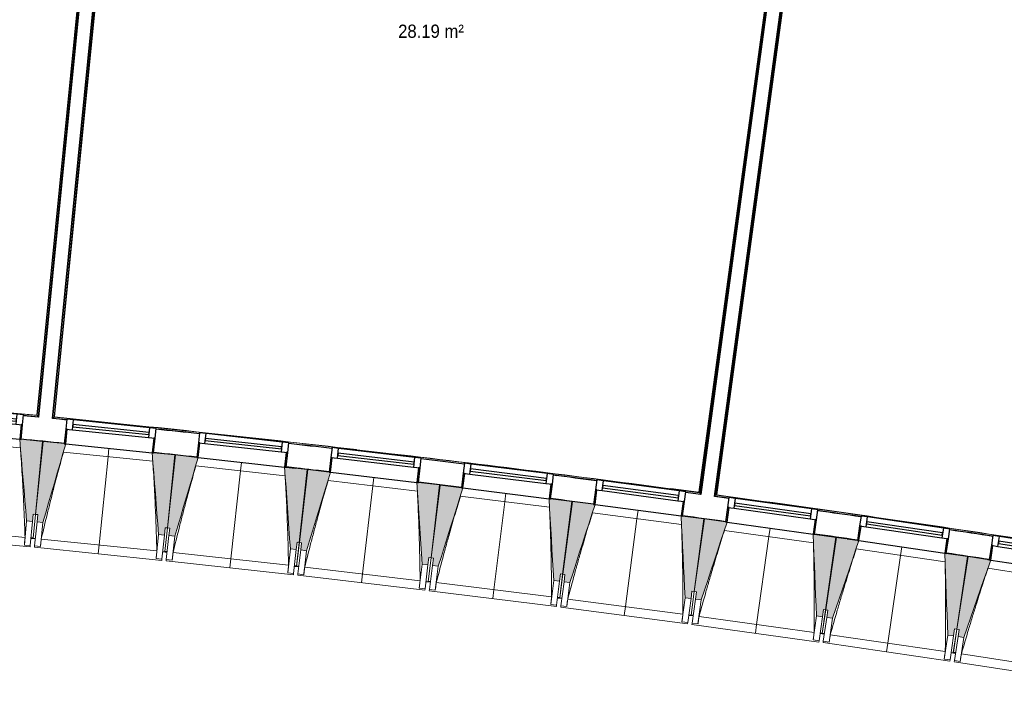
# Model space of a CAD drawing. Header units: millimetres. Extents: x 1909 to 61055, y -36590 to 14615.
# Tile 14 of 42: x 30496 to 37185, y -31449 to -26952. Entities that reach past the tile are written whole.
import ezdxf

# ---------------------------------------------------------------- set-up
doc = ezdxf.new("R2010")
doc.units = ezdxf.units.MM
for name, color, linetype, lineweight in [('A-AREA-IDEN', 7, 'Continuous', 30), ('A-FLOR', 7, 'Continuous', 25), ('A-FLOR-HRAL', 7, 'Continuous', 18), ('A-GENM', 7, 'Continuous', 18), ('A-GLAZ', 7, 'Continuous', 25), ('A-WALL', 7, 'Continuous', 25), ('I-WALL', 7, 'Continuous', 25), ('S-BEAM', 7, 'Continuous', 18)]:
    doc.layers.add(name, color=color, linetype=linetype, lineweight=lineweight)
doc.styles.add('Arial_1', font='arial.ttf', dxfattribs={"width": 0.9, "height": 90})

# ---------------------------------------------------------------- blocks, each defined once
blk = doc.blocks.new('XXX_VIDE FENETRE - 590-389517-2021_015_1111_DCE_1_50_N0 FINI_SSI_GEN')
at = {"layer": 'A-GLAZ'}
for p, q in [((-305.1, 0), (-305.1, -100)), ((-295.1, 0), (-305.1, 0)), ((295.1, 0), (-295.1, 0)), ((-295.1, -100), (-295.1, 0)), ((305.1, 0), (295.1, 0)), ((295.1, 0), (295.1, -100)), ((305.1, -100), (305.1, 0)), ((-305.1, -100), (-295.1, -100)), ((-260.1, -100), (-305.1, -100)), ((-305.1, -100), (-305.1, -167.5)), ((-260.1, -167.5), (-260.1, -100)), ((260.1, -100), (-260.1, -100)), ((260.1, -100), (260.1, -167.5)), ((305.1, -100), (260.1, -100)), ((295.1, -100), (305.1, -100)), ((305.1, -167.5), (305.1, -100)), ((-305.1, -167.5), (-260.1, -167.5)), ((-260.1, -167.5), (260.1, -167.5)), ((260.1, -167.5), (305.1, -167.5))]:
    blk.add_line(p, q, dxfattribs=at)
at = {"layer": 'A-GLAZ', "color": 173, "true_color": 0x5c63b1}
for p, q in [((260.1, -120), (-260.1, -120)), ((-260.1, -120), (-260.1, -135)), ((260.1, -135), (260.1, -120)), ((-260.1, -135), (260.1, -135))]:
    blk.add_line(p, q, dxfattribs=at)
blk = doc.blocks.new('Garde-corps - Garde-corps-509925-2021_015_1111_DCE_1_50_N0 FINI_SSI_GEN')
at = {"layer": 'A-FLOR-HRAL'}
for p, q in [((-4438.5, -30189.6), (-3606.8, -24050.4)), ((-4430.5, -30183.5), (-3600.7, -24058.5)), ((-4428.6, -30182), (-3599.2, -24060.4)), ((-4426.7, -30180.6), (-3597.8, -24062.3)), ((-4344.6, -30204.1), (-4438.5, -30189.6)), ((-4344.4, -30202.5), (-4438.5, -30189.6)), ((-4154, -30222.6), (-4426.7, -30180.6)), ((-3634.9, -30302.4), (-3696.7, -30292.9)), ((-3447.7, -30331.3), (-3465.9, -30328.7))]:
    blk.add_line(p, q, dxfattribs=at)
at = {"layer": 'A-FLOR-HRAL', "flags": 128}
for points in [[(-4438.5, -30189.6), (-4438.7, -30189.7), (-4439, -30190), (-4439.5, -30190.3), (-4440, -30190.8), (-4440.6, -30191.2), (-4441.3, -30191.7), (-4441.9, -30192.2)], [(-4430.5, -30183.5), (-4434.5, -30186.6), (-4438.5, -30189.6)], [(-4426.7, -30180.6), (-4426.7, -30180.6), (-4426.8, -30180.7), (-4427, -30180.8), (-4427.2, -30181), (-4427.4, -30181.2), (-4427.6, -30181.3), (-4427.9, -30181.5), (-4428.1, -30181.7), (-4428.3, -30181.9), (-4428.6, -30182)]]:
    blk.add_lwpolyline(points, dxfattribs=at)
at = {"layer": 'A-FLOR-HRAL'}
for radius, start, end in [(125935, 80.251097, 82.25963), (125936.7, 81.319476, 82.258838), (125927.8, 81.807452, 81.942011), (125927.8, 81.395259, 81.529818)]:
    blk.add_arc((-21392, -154971), radius, start, end, dxfattribs=at)
blk = doc.blocks.new('Garde-corps - Garde-corps-510088-2021_015_1111_DCE_1_50_N0 FINI_SSI_GEN')
at = {"layer": 'A-FLOR-HRAL'}
for p, q in [((-3718.7, -24045.9), (-4547.6, -30164.2)), ((-3716.8, -24044.5), (-4546.2, -30166.1)), ((-3714.9, -24043), (-4544.7, -30168.1)), ((-3706.9, -24036.9), (-4538.6, -30176.1)), ((-8937, -29660.7), (-8389.9, -24145.2)), ((-8929.2, -29654.3), (-8382.7, -24145.2)), ((-8927.3, -29652.7), (-8378.9, -24123.7)), ((-8925.5, -29651.2), (-8377.2, -24123.8)), ((-8842.6, -29671.7), (-8937, -29660.7)), ((-8842.5, -29670.1), (-8937, -29660.7)), ((-8650.2, -29683.5), (-8925.5, -29651.2)), ((-8129.8, -29744.5), (-8191.9, -29737.2)), ((-7941.7, -29766.6), (-7960, -29764.6)), ((-5513.1, -30051.4), (-5536.1, -30048.4)), ((-5281.2, -30078.3), (-5321.3, -30073.6)), ((-4547.6, -30164.2), (-4824.2, -30131.8)), ((-4547.6, -30164.3), (-4738.4, -30138.7)), ((-4538.6, -30176.1), (-4637.7, -30164.5)), ((-4538.6, -30176.1), (-4637.5, -30162.8))]:
    blk.add_line(p, q, dxfattribs=at)
at = {"layer": 'A-FLOR-HRAL', "flags": 128}
for points in [[(-8937, -29660.7), (-8937.1, -29660.8), (-8937.4, -29661), (-8937.9, -29661.4), (-8938.4, -29661.8), (-8939, -29662.3), (-8939.6, -29662.8), (-8940.3, -29663.3)], [(-8929.2, -29654.3), (-8933.1, -29657.5), (-8937, -29660.7)], [(-8925.5, -29651.2), (-8925.5, -29651.2), (-8925.6, -29651.3), (-8925.7, -29651.4), (-8925.9, -29651.6), (-8926.2, -29651.8), (-8926.4, -29652), (-8926.6, -29652.2), (-8926.9, -29652.4), (-8927.1, -29652.5), (-8927.3, -29652.7)], [(-4544.7, -30168.1), (-4541.7, -30172.1), (-4538.6, -30176.1)]]:
    blk.add_lwpolyline(points, dxfattribs=at)
at = {"layer": 'A-FLOR-HRAL'}
for radius, start, end in [(125935, 82.312065, 84.320586), (125936.7, 83.380429, 84.319793), (125927.8, 83.868418, 84.002976), (125927.8, 83.456226, 83.590569), (125936.7, 82.312858, 83.271383), (125927.8, 83.044033, 83.178591), (125927.8, 82.631839, 82.766398)]:
    blk.add_arc((-21392, -154971), radius, start, end, dxfattribs=at)
for points, knots in [([(-4547.6, -30164.2), (-4547.6, -30164.2), (-4547.6, -30164.3), (-4547.5, -30164.4), (-4547.5, -30164.5), (-4547.3, -30164.6), (-4547.2, -30164.8), (-4547.1, -30165), (-4546.9, -30165.2), (-4546.7, -30165.4), (-4546.6, -30165.6), (-4546.4, -30165.8), (-4546.3, -30166), (-4546.2, -30166.1)], [0.075, 0.075, 0.075, 0.075, 0.15, 0.2125, 0.275, 0.35, 0.425, 0.5, 0.6, 0.7, 0.775, 0.85, 1, 1, 1, 1]), ([(-4538.6, -30176.1), (-4538.6, -30176.1), (-4538.6, -30176.1), (-4538.6, -30176.1), (-4538.5, -30176.2), (-4538.5, -30176.3), (-4538.4, -30176.3), (-4538.3, -30176.4), (-4538.3, -30176.5), (-4538.2, -30176.6), (-4538.1, -30176.7), (-4538, -30176.9), (-4537.9, -30177), (-4537.8, -30177.1), (-4537.7, -30177.3), (-4537.6, -30177.4), (-4537.5, -30177.6), (-4537.4, -30177.7), (-4537.2, -30177.9), (-4536.9, -30178.3), (-4536.5, -30178.8), (-4536.2, -30179.2), (-4536, -30179.4)], [0, 0, 0, 0, 0.071429, 0.107143, 0.142857, 0.178571, 0.214286, 0.25, 0.285714, 0.321429, 0.357143, 0.392857, 0.428571, 0.464286, 0.5, 0.535714, 0.571429, 0.607143, 0.642857, 0.714286, 0.857143, 1, 1, 1, 1])]:
    blk.add_open_spline(points, degree=3, knots=knots, dxfattribs=at)
blk = doc.blocks.new('Garde-corps - Garde-corps-510192-2021_015_1111_DCE_1_50_N0 FINI_SSI_GEN')
at = {"layer": 'A-FLOR-HRAL'}
for p, q in [((-8498.7, -24111.8), (-9046.9, -29639.2)), ((-8497, -24112), (-9045.4, -29641)), ((-8497.4, -24133.9), (-9043.9, -29642.9)), ((-8490.4, -24135.2), (-9037.5, -29650.7)), ((-9046.9, -29639.2), (-9330.4, -29616.2)), ((-9037.5, -29650.7), (-9136.9, -29642.6)), ((-9037.5, -29650.7), (-9136.8, -29641))]:
    blk.add_line(p, q, dxfattribs=at)
at = {"layer": 'A-FLOR-HRAL', "flags": 128}
blk.add_lwpolyline([(-9043.9, -29642.9), (-9040.7, -29646.8), (-9037.5, -29650.7)], dxfattribs=at)
at = {"layer": 'A-FLOR-HRAL'}
for radius, start, end in [(125935, 84.373021, 86.346998), (125936.7, 84.373813, 86.346207)]:
    blk.add_arc((-21392, -154971), radius, start, end, dxfattribs=at)
for points, knots in [([(-9046.9, -29639.2), (-9046.9, -29639.2), (-9046.9, -29639.2), (-9046.8, -29639.3), (-9046.7, -29639.4), (-9046.6, -29639.6), (-9046.5, -29639.7), (-9046.3, -29639.9), (-9046.2, -29640.1), (-9046, -29640.3), (-9045.8, -29640.5), (-9045.6, -29640.8), (-9045.5, -29640.9), (-9045.4, -29641)], [0.075, 0.075, 0.075, 0.075, 0.15, 0.2125, 0.275, 0.35, 0.425, 0.5, 0.6, 0.7, 0.775, 0.85, 1, 1, 1, 1]), ([(-9037.5, -29650.7), (-9037.5, -29650.7), (-9037.5, -29650.7), (-9037.4, -29650.8), (-9037.4, -29650.8), (-9037.3, -29650.9), (-9037.3, -29651), (-9037.2, -29651.1), (-9037.1, -29651.1), (-9037, -29651.2), (-9036.9, -29651.4), (-9036.8, -29651.5), (-9036.7, -29651.6), (-9036.6, -29651.7), (-9036.5, -29651.9), (-9036.4, -29652), (-9036.3, -29652.1), (-9036.2, -29652.3), (-9036, -29652.5), (-9035.7, -29652.8), (-9035.3, -29653.4), (-9035, -29653.8), (-9034.8, -29654)], [0, 0, 0, 0, 0.071429, 0.107143, 0.142857, 0.178571, 0.214286, 0.25, 0.285714, 0.321429, 0.357143, 0.392857, 0.428571, 0.464286, 0.5, 0.535714, 0.571429, 0.607143, 0.642857, 0.714286, 0.857143, 1, 1, 1, 1])]:
    blk.add_open_spline(points, degree=3, knots=knots, dxfattribs=at)
blk = doc.blocks.new('B02_ARC_rvt-1-2021_015_1111_DCE_1_50_N0 FINI_SSI_GEN')
at = {"layer": 'A-FLOR'}
for p, q in [((-9008.1, -29817.4), (-9003.3, -29817.9)), ((-8108, -29909.7), (-8103.3, -29910.2)), ((-7352.6, -29992.3), (-7290.7, -29999.3)), ((-6310.3, -30113.8), (-6305.3, -30114.4)), ((-6233, -30123.1), (-6161.5, -30131.8)), ((-5412.2, -30225.5), (-5407.5, -30226.1)), ((-4658.8, -30324.4), (-4567.8, -30336.6)), ((-4515.4, -30343.7), (-4510.5, -30344.4)), ((-3762.6, -30448), (-3549.4, -30478.3)), ((-3540.8, -30479.6), (-3470.9, -30489.6)), ((-2723.8, -30599.4), (-2719.1, -30600.2)), ((-2585.9, -30620.2), (-2575.8, -30621.8))]:
    blk.add_line(p, q, dxfattribs=at)
blk.add_arc((-21392, -154971), 125764.8, 83.456418, 83.558302, dxfattribs=at)
at = {"layer": 'A-WALL'}
for p, q in [((-3701.8, -24021.9), (-4536, -30179.4)), ((-4441.9, -30192.2), (-3607.7, -24034.7)), ((-8487.4, -24135.5), (-9034.8, -29654)), ((-8940.3, -29663.3), (-8392.9, -24144.9))]:
    blk.add_line(p, q, dxfattribs=at)
at = {"layer": 'I-WALL', "flags": 128}
for points in [[(-9034.8, -29654), (-9085.9, -29649), (-9137, -29643.9)], [(-8842.8, -29673.1), (-8891.5, -29668.2), (-8940.3, -29663.3)], [(-4536, -30179.4), (-4586.9, -30172.6), (-4637.9, -30165.7)], [(-4344.8, -30205.4), (-4393.4, -30198.8), (-4441.9, -30192.2)]]:
    blk.add_lwpolyline(points, dxfattribs=at)
at = {"layer": 'I-WALL'}
for radius, start, end in [(125924.8, 83.868422, 84.002973), (125764.8, 84.280805, 84.415004), (125764.8, 83.868611, 84.00281), (125924.8, 83.456229, 83.590781), (125924.8, 83.044036, 83.178588), (125764.8, 83.456418, 83.590617), (125764.8, 83.044224, 83.178423), (125924.8, 82.631843, 82.766395), (125764.8, 82.63203, 82.76623), (125924.8, 81.807456, 81.942008), (125764.8, 82.219836, 82.354036), (125924.8, 81.395263, 81.529815), (125764.8, 81.807642, 81.941842), (125764.8, 81.395448, 81.529648)]:
    blk.add_arc((-21392, -154971), radius, start, end, dxfattribs=at)
at = {"layer": 'A-FLOR-HRAL', "lineweight": 18}
for name in ['Garde-corps - Garde-corps-510192-2021_015_1111_DCE_1_50_N0 FINI_SSI_GEN', 'Garde-corps - Garde-corps-510088-2021_015_1111_DCE_1_50_N0 FINI_SSI_GEN', 'Garde-corps - Garde-corps-509925-2021_015_1111_DCE_1_50_N0 FINI_SSI_GEN']:
    blk.add_blockref(name, (0, 0), dxfattribs=at)
at = {"layer": 'A-GLAZ', "lineweight": 18}
for p, rotation in [((-9456.1, -29775.8), 174.5426623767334), ((-8555.8, -29865), 174.1310278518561), ((-7656.1, -29960.6), 173.7193933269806), ((-6757.1, -30062.7), 173.307758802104), ((-5858.9, -30171.3), 172.8961242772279), ((-4961.5, -30286.3), 172.4844897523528), ((-4064.9, -30407.7), 172.072855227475), ((-3169.3, -30535.6), 171.6612207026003), ((-2274.5, -30670), 171.249586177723)]:
    blk.add_blockref('XXX_VIDE FENETRE - 590-389517-2021_015_1111_DCE_1_50_N0 FINI_SSI_GEN', p, dxfattribs=dict(at, rotation=rotation))
blk = doc.blocks.new('20_MUR PREFA_01 - MODULE_01 B-V11-2021_015_1111_DCE_1_50_N0 FINI_SSI_GEN')
at = {"layer": 'A-GENM'}
for p, q in [((0, 722.1), (0, 661.4)), ((0, 661.4), (0, 58.7)), ((0, 0.7), (0, 58.5))]:
    blk.add_line(p, q, dxfattribs=at)
blk = doc.blocks.new('20_MUR PREFA_01 - MODULE_01 B-3165811-2021_015_1111_DCE_1_50_N0 FINI_SSI_GEN')
at = {"layer": 'A-GENM'}
for p, q in [((0, 722.1), (0, 661.4)), ((0, 661.4), (0, 58.5)), ((0, 0.7), (0, 58.5))]:
    blk.add_line(p, q, dxfattribs=at)
blk = doc.blocks.new('B02_DC_STR_rvt-1-2021_015_1111_DCE_1_50_N0 FINI_SSI_GEN')
at = {"layer": 'S-BEAM', "lineweight": 5, "true_color": 0x787878}
for points in [[(-9075.2, -30362.8), (-9070.5, -30313), (-9055.5, -30314.4), (-9008.1, -29817.9), (-9152.3, -29804.1), (-9152.9, -29804.8), (-9162.3, -29803.9), (-9115.1, -30359)], [(-9004.8, -30369.8), (-8849.4, -29834.8), (-8859.3, -29833.8), (-8859.3, -29833.1), (-9003.4, -29818.3), (-9054.4, -30314.5), (-9039.4, -30316), (-9044.6, -30365.7), (-9039.4, -30366.3)], [(-8179.1, -30454.7), (-8174, -30405), (-8159.1, -30406.5), (-8108.1, -29910.3), (-8252.2, -29895.5), (-8252.3, -29896.2), (-8262.2, -29895.2), (-8218.9, -30450.6)], [(-8108.7, -30462.2), (-7949.5, -29928.3), (-7959.4, -29927.2), (-7959.4, -29926.6), (-8103.3, -29910.7), (-8157.9, -30406.5), (-8143, -30408.2), (-8148.5, -30457.9), (-8143, -30458.5)], [(-7283.7, -30553), (-7278.2, -30503.3), (-7263.3, -30505), (-7208.7, -30009.2), (-7352.8, -29993.3), (-7352.8, -29994), (-7362.7, -29992.9), (-7323.4, -30548.7)], [(-7213.3, -30561.1), (-7050.2, -30028.3), (-7060.2, -30027.2), (-7060.2, -30026.5), (-7204, -30009.6), (-7262.1, -30505), (-7247.2, -30506.7), (-7253, -30556.4), (-7247.2, -30557.1)], [(-6389, -30657.8), (-6383.1, -30608.1), (-6368.2, -30609.9), (-6310.1, -30114.5), (-6454, -30097.6), (-6454.1, -30098.3), (-6464, -30097.1), (-6428.7, -30653.1)], [(-6318.7, -30666.3), (-6151.8, -30134.8), (-6161.7, -30133.6), (-6161.7, -30132.9), (-6305.4, -30115), (-6367.1, -30609.9), (-6352.2, -30611.8), (-6358.4, -30661.4), (-6352.2, -30662.2)], [(-5495, -30769), (-5488.9, -30719.4), (-5474, -30721.2), (-5412.3, -30226.3), (-5556.1, -30208.3), (-5556.2, -30209), (-5566.1, -30207.8), (-5534.7, -30764), (-5496.4, -30768.8)], [(-5424.8, -30778), (-5254.1, -30247.7), (-5264, -30246.4), (-5264, -30245.7), (-5407.5, -30226.8), (-5472.8, -30721.3), (-5457.9, -30723.2), (-5464.5, -30772.8), (-5457.9, -30773.7)], [(-4601.9, -30886.6), (-4595.4, -30837), (-4580.5, -30839), (-4515.3, -30344.5), (-4658.9, -30325.5), (-4659, -30326.2), (-4668.9, -30324.9), (-4641.6, -30881.4)], [(-4531.8, -30896.1), (-4357.2, -30367), (-4367.1, -30365.7), (-4367.1, -30365), (-4510.5, -30345), (-4579.3, -30839), (-4564.5, -30841.1), (-4571.4, -30890.6), (-4564.5, -30891.6)], [(-3709.7, -31010.6), (-3702.8, -30961.1), (-3687.9, -30963.2), (-3619.1, -30469.1), (-3762.7, -30449.1), (-3762.8, -30449.8), (-3772.6, -30448.4), (-3749.3, -31005.1)], [(-3639.6, -31020.7), (-3461.3, -30492.8), (-3471.1, -30491.4), (-3471.1, -30490.7), (-3614.4, -30469.7), (-3686.8, -30963.2), (-3671.9, -30965.4), (-3679.2, -31014.9), (-3671.9, -31015.9)], [(-2818.4, -31141), (-2811.1, -31091.6), (-2796.3, -31093.7), (-2723.9, -30600.2), (-2867.3, -30579.2), (-2867.4, -30579.9), (-2877.3, -30578.4), (-2857.9, -31135.2)], [(-2748.3, -31151.6), (-2566.2, -30625.1), (-2576.1, -30623.6), (-2576.1, -30622.9), (-2719.2, -30600.8), (-2795.1, -31093.8), (-2780.3, -31096.1), (-2787.9, -31145.5), (-2780.3, -31146.7)]]:
    blk.add_hatch(color=8, dxfattribs=at).paths.add_polyline_path(points)
at = {"layer": 'A-FLOR'}
for p, q in [((-9086, -30475.2), (-9056.1, -30478.1)), ((-9071, -30475.8), (-9085.9, -30474.4)), ((-8190.7, -30567), (-8160.8, -30570.2)), ((-8160.7, -30569.3), (-8175.6, -30567.6)), ((-7266.2, -30668.7), (-7296, -30665.3)), ((-7296, -30665.3), (-7266.2, -30668.7)), ((-7281, -30666.1), (-7295.9, -30664.5)), ((-6402.1, -30770), (-6372.3, -30773.6)), ((-6372.3, -30773.6), (-6387.2, -30771.8)), ((-6372.2, -30772.6), (-6387.1, -30770.8)), ((-5509, -30881.1), (-5479.2, -30884.9)), ((-5494, -30882.1), (-5508.9, -30880.2)), ((-4587, -31002.7), (-4616.7, -30998.7)), ((-4616.7, -30998.7), (-4587, -31002.7)), ((-4586.8, -31001.7), (-4601.7, -30999.6)), ((-3695.6, -31126.8), (-3725.3, -31122.6)), ((-3725.3, -31122.6), (-3695.6, -31126.8)), ((-3710.3, -31123.7), (-3725.1, -31121.6)), ((-2834.8, -31252.9), (-2805.1, -31257.4)), ((-2804.9, -31256.3), (-2819.7, -31254))]:
    blk.add_line(p, q, dxfattribs=at)
at = {"layer": 'S-BEAM'}
for p, q in [((-9157.8, -29862.4), (-9765.5, -29804.3)), ((-9008.1, -29817.9), (-9152.4, -29804.1)), ((-9055.5, -30314.4), (-9008.1, -29817.9)), ((-9003.4, -29818.3), (-9054.4, -30314.5)), ((-8859.2, -29833.1), (-9003.4, -29818.3)), ((-8258.1, -29953.7), (-8865.3, -29891.3)), ((-8849.3, -29834.8), (-8262.2, -29895.1)), ((-8108.1, -29910.3), (-8252.3, -29895.5)), ((-8159.1, -30406.5), (-8108.1, -29910.3)), ((-8103.3, -29910.7), (-8157.9, -30406.5)), ((-7959.3, -29926.6), (-8103.3, -29910.7)), ((-7949.4, -29928.3), (-7362.8, -29992.9)), ((-7359, -30051.5), (-7965.8, -29984.7)), ((-7208.7, -30009.2), (-7352.8, -29993.3)), ((-7263.3, -30505), (-7208.7, -30009.2)), ((-7204, -30009.6), (-7262.1, -30505)), ((-7060.1, -30026.5), (-7204, -30009.6)), ((-7050.2, -30028.3), (-6464, -30097.1)), ((-6460.7, -30155.7), (-7067, -30084.6)), ((-6310.1, -30114.5), (-6454.1, -30097.6)), ((-6368.2, -30609.9), (-6310.1, -30114.5)), ((-6305.4, -30115), (-6367.1, -30609.9)), ((-6161.6, -30132.9), (-6305.4, -30115)), ((-6151.7, -30134.8), (-5566.1, -30207.8)), ((-5563.2, -30266.4), (-6169, -30190.9)), ((-5412.3, -30226.3), (-5556.1, -30208.3)), ((-5474, -30721.2), (-5412.3, -30226.3)), ((-5407.5, -30226.8), (-5472.8, -30721.3)), ((-5263.9, -30245.7), (-5407.5, -30226.8)), ((-5254.1, -30247.7), (-4668.9, -30324.9)), ((-9115.1, -30359), (-9130.7, -30522.5)), ((-9115.1, -30359), (-9075.2, -30362.8)), ((-9075.2, -30362.8), (-9090.8, -30526.3)), ((-9075.2, -30362.8), (-9070.5, -30313)), ((-9055.5, -30314.4), (-9071, -30475.8)), ((-9070.9, -30475.7), (-9054.4, -30314.5)), ((-9070.5, -30313), (-9055.5, -30314.4)), ((-9061.3, -30529.1), (-9044.6, -30365.7)), ((-9054.4, -30314.5), (-9039.4, -30316)), ((-9039.4, -30316), (-9044.6, -30365.7)), ((-9044.6, -30365.7), (-9004.8, -30369.8)), ((-4666.4, -30383.5), (-5271.7, -30303.7)), ((-4515.3, -30344.5), (-4659, -30325.5)), ((-4580.5, -30839), (-4515.3, -30344.5)), ((-4510.5, -30345), (-4579.3, -30839)), ((-4367, -30365), (-4510.5, -30345)), ((-4357.2, -30367), (-3772.7, -30448.4)), ((-9911.9, -30396), (-9126, -30471.1)), ((-9021.6, -30533.2), (-9004.8, -30369.8)), ((-8179.1, -30454.7), (-8174, -30405)), ((-8159.1, -30406.5), (-8175.7, -30567.7)), ((-8175.6, -30567.6), (-8157.9, -30406.5)), ((-8174, -30405), (-8159.1, -30406.5)), ((-8157.9, -30406.5), (-8143, -30408.2)), ((-8143, -30408.2), (-8148.5, -30457.9)), ((-3770.6, -30507.1), (-4375.2, -30422.9)), ((-9957.8, -30452.5), (-9091.7, -30535.3)), ((-9086.1, -30476.5), (-9071.2, -30477.9)), ((-9071, -30476.7), (-9071.2, -30477.9)), ((-9071.2, -30477.8), (-9056.2, -30479.3)), ((-9016, -30481.9), (-8230.7, -30562.6)), ((-8218.9, -30450.6), (-8235.7, -30613.9)), ((-8218.9, -30450.6), (-8179.1, -30454.7)), ((-8179.1, -30454.7), (-8195.9, -30618)), ((-8166.4, -30621.1), (-8148.5, -30457.9)), ((-8148.5, -30457.9), (-8108.7, -30462.2)), ((-8126.7, -30625.4), (-8108.7, -30462.2)), ((-3619.1, -30469.1), (-3762.7, -30449.1)), ((-3687.9, -30963.2), (-3619.1, -30469.1)), ((-3614.4, -30469.7), (-3686.8, -30963.2)), ((-3471, -30490.7), (-3614.4, -30469.7)), ((-3461.2, -30492.8), (-2877.3, -30578.4)), ((-9130.7, -30522.5), (-9130.7, -30522.2)), ((-9090.8, -30526.3), (-9130.7, -30522.5)), ((-9090.8, -30526.3), (-9091.7, -30535.3)), ((-9062.3, -30538.1), (-9061.3, -30529.1)), ((-9062.3, -30538.1), (-8196.8, -30627)), ((-9021.6, -30533.2), (-9061.3, -30529.1)), ((-9021.5, -30532.9), (-9021.6, -30533.2)), ((-7323.4, -30548.7), (-7341.4, -30711.9)), ((-7323.4, -30548.7), (-7283.7, -30553)), ((-7283.7, -30553), (-7301.6, -30716.2)), ((-7283.7, -30553), (-7278.2, -30503.3)), ((-7281, -30666), (-7262.1, -30505)), ((-7263.3, -30505), (-7281, -30666.1)), ((-7278.2, -30503.3), (-7263.3, -30505)), ((-7272.2, -30719.5), (-7253, -30556.4)), ((-7262.1, -30505), (-7247.2, -30506.7)), ((-7247.2, -30506.7), (-7253, -30556.4)), ((-7253, -30556.4), (-7213.3, -30561.1)), ((-7232.4, -30724.2), (-7213.3, -30561.1)), ((-2875.6, -30637.1), (-3479.7, -30548.6)), ((-8235.7, -30613.9), (-8235.7, -30613.7)), ((-8195.9, -30618), (-8235.7, -30613.9)), ((-8195.9, -30618), (-8196.8, -30627)), ((-8190.8, -30568.3), (-8175.9, -30569.8)), ((-8175.9, -30569.7), (-8175.7, -30568.6)), ((-8175.7, -30568.6), (-8175.9, -30569.8)), ((-8175.9, -30569.7), (-8160.9, -30571.4)), ((-8167.4, -30630.1), (-8166.4, -30621.1)), ((-8167.4, -30630.1), (-7302.6, -30725.2)), ((-8126.7, -30625.4), (-8166.4, -30621.1)), ((-8126.6, -30625.2), (-8126.7, -30625.4)), ((-8120.8, -30574.2), (-7336, -30660.6)), ((-6389, -30657.8), (-6383.1, -30608.1)), ((-6387.1, -30770.8), (-6367.1, -30609.9)), ((-6368.2, -30609.9), (-6387.1, -30770.9)), ((-6383.1, -30608.1), (-6368.2, -30609.9)), ((-6367.1, -30609.9), (-6352.2, -30611.8)), ((-6352.2, -30611.8), (-6358.4, -30661.4)), ((-2723.9, -30600.2), (-2867.4, -30579.2)), ((-2796.3, -31093.7), (-2723.9, -30600.2)), ((-2719.2, -30600.8), (-2795.1, -31093.8)), ((-2576, -30622.9), (-2719.2, -30600.8)), ((-2566.2, -30625.1), (-1982.9, -30714.9)), ((-7296.2, -30666.5), (-7281.3, -30668.2)), ((-7281.1, -30667), (-7281.3, -30668.2)), ((-7281.2, -30668.1), (-7266.3, -30669.8)), ((-7226.2, -30673), (-6442.1, -30765)), ((-6428.7, -30653.1), (-6447.8, -30816.2)), ((-6428.7, -30653.1), (-6389, -30657.8)), ((-6389, -30657.8), (-6408.1, -30820.9)), ((-6378.7, -30824.3), (-6358.4, -30661.4)), ((-6358.4, -30661.4), (-6318.7, -30666.3)), ((-6339, -30829.3), (-6318.7, -30666.3)), ((-1981.6, -30773.5), (-2585, -30680.7)), ((-7341.4, -30711.9), (-7341.4, -30711.6)), ((-7301.6, -30716.2), (-7341.4, -30711.9)), ((-7301.6, -30716.2), (-7302.6, -30725.2)), ((-7273.2, -30728.5), (-7272.2, -30719.5)), ((-7273.2, -30728.5), (-6409.2, -30829.9)), ((-7232.4, -30724.2), (-7272.2, -30719.5)), ((-7232.4, -30723.9), (-7232.4, -30724.2)), ((-5534.7, -30764), (-5555, -30927)), ((-5534.7, -30764), (-5495, -30769)), ((-5495, -30769), (-5488.9, -30719.4)), ((-5474, -30721.2), (-5494, -30882.1)), ((-5494, -30882), (-5472.8, -30721.3)), ((-5488.9, -30719.4), (-5474, -30721.2)), ((-5472.8, -30721.3), (-5457.9, -30723.2)), ((-5457.9, -30723.2), (-5464.5, -30772.8)), ((-6447.8, -30816.2), (-6447.8, -30816)), ((-6408.1, -30820.9), (-6447.8, -30816.2)), ((-6408.1, -30820.9), (-6409.2, -30829.9)), ((-6402.3, -30771.2), (-6387.4, -30773)), ((-6387.4, -30772.9), (-6387.2, -30771.8)), ((-6387.2, -30771.8), (-6387.4, -30773)), ((-6387.4, -30772.9), (-6372.5, -30774.7)), ((-6379.8, -30833.3), (-6378.7, -30824.3)), ((-6379.8, -30833.3), (-5516.5, -30940.9)), ((-6339, -30829.3), (-6378.7, -30824.3)), ((-6338.9, -30829), (-6339, -30829.3)), ((-6332.4, -30778.1), (-5548.9, -30875.8)), ((-5495, -30769), (-5515.3, -30931.9)), ((-5485.9, -30935.6), (-5464.5, -30772.8)), ((-5464.5, -30772.8), (-5424.8, -30778)), ((-5446.3, -30940.8), (-5424.8, -30778)), ((-5509.2, -30882.3), (-5494.3, -30884.2)), ((-5494.1, -30883.1), (-5494.3, -30884.2)), ((-5494.3, -30884.1), (-5479.4, -30886)), ((-5439.3, -30889.7), (-4656.6, -30993)), ((-4641.6, -30881.4), (-4663.1, -31044.2)), ((-4641.6, -30881.4), (-4601.9, -30886.6)), ((-4601.9, -30886.6), (-4623.4, -31049.4)), ((-4601.9, -30886.6), (-4595.4, -30837)), ((-4601.7, -30999.6), (-4579.3, -30839)), ((-4580.5, -30839), (-4601.7, -30999.7)), ((-4595.4, -30837), (-4580.5, -30839)), ((-4594, -31053.3), (-4571.4, -30890.6)), ((-4579.3, -30839), (-4564.5, -30841.1)), ((-4564.5, -30841.1), (-4571.4, -30890.6)), ((-4571.4, -30890.6), (-4531.8, -30896.1)), ((-4554.4, -31058.8), (-4531.8, -30896.1)), ((-5555, -30927), (-5555, -30926.7)), ((-5515.3, -30931.9), (-5555, -30927)), ((-5515.3, -30931.9), (-5516.5, -30940.9)), ((-5487.1, -30944.6), (-5485.9, -30935.6)), ((-5487.1, -30944.6), (-4624.6, -31058.4)), ((-5446.3, -30940.8), (-5485.9, -30935.6)), ((-5446.2, -30940.6), (-5446.3, -30940.8)), ((-3710.3, -31123.6), (-3686.8, -30963.2)), ((-3687.9, -30963.2), (-3710.3, -31123.7)), ((-3709.7, -31010.6), (-3702.8, -30961.1)), ((-3702.8, -30961.1), (-3687.9, -30963.2)), ((-3686.8, -30963.2), (-3671.9, -30965.4)), ((-3671.9, -30965.4), (-3679.2, -31014.9)), ((-4616.9, -30999.8), (-4602, -31001.8)), ((-4602, -31001.7), (-4601.8, -31000.7)), ((-4601.9, -31000.7), (-4602, -31001.8)), ((-4602, -31001.7), (-4587.1, -31003.7)), ((-4547.1, -31007.7), (-3765.1, -31116.6)), ((-3749.3, -31005.1), (-3772, -31167.7)), ((-3749.3, -31005.1), (-3709.7, -31010.6)), ((-3709.7, -31010.6), (-3732.3, -31173.2)), ((-3703, -31177.3), (-3679.2, -31014.9)), ((-3679.2, -31014.9), (-3639.6, -31020.7)), ((-3663.4, -31183.1), (-3639.6, -31020.7)), ((-4663.1, -31044.2), (-4663.1, -31043.9)), ((-4623.4, -31049.4), (-4663.1, -31044.2)), ((-4623.4, -31049.4), (-4624.6, -31058.4)), ((-4595.3, -31062.2), (-4594, -31053.3)), ((-4595.3, -31062.2), (-3733.6, -31182.2)), ((-4554.4, -31058.8), (-4594, -31053.3)), ((-4554.3, -31058.5), (-4554.4, -31058.8)), ((-2796.3, -31093.7), (-2819.8, -31254.1)), ((-2819.7, -31254), (-2795.1, -31093.8)), ((-2818.4, -31141), (-2811.1, -31091.6)), ((-2811.1, -31091.6), (-2796.3, -31093.7)), ((-2795.1, -31093.8), (-2780.3, -31096.1)), ((-2780.3, -31096.1), (-2787.9, -31145.5)), ((-3772, -31167.7), (-3772, -31167.5)), ((-3732.3, -31173.2), (-3772, -31167.7)), ((-3725.4, -31123.7), (-3710.6, -31125.8)), ((-3710.4, -31124.7), (-3710.6, -31125.8)), ((-3710.6, -31125.7), (-3695.7, -31127.9)), ((-3655.7, -31132.1), (-2874.5, -31246.6)), ((-2857.9, -31135.2), (-2881.7, -31297.7)), ((-2857.9, -31135.2), (-2818.4, -31141)), ((-2818.4, -31141), (-2842.2, -31303.5)), ((-2812.8, -31307.8), (-2787.9, -31145.5)), ((-2787.9, -31145.5), (-2748.3, -31151.6)), ((-2773.3, -31313.9), (-2748.3, -31151.6)), ((-3732.3, -31173.2), (-3733.6, -31182.2)), ((-3704.3, -31186.3), (-3703, -31177.3)), ((-3704.3, -31186.3), (-2843.5, -31312.5)), ((-3663.4, -31183.1), (-3703, -31177.3)), ((-3663.3, -31182.9), (-3663.4, -31183.1)), ((-2881.7, -31297.7), (-2881.7, -31297.5)), ((-2842.2, -31303.5), (-2881.7, -31297.7)), ((-2842.2, -31303.5), (-2843.5, -31312.5)), ((-2834.9, -31254), (-2820.1, -31256.2)), ((-2820.1, -31256.1), (-2819.9, -31255.2)), ((-2819.9, -31255.2), (-2820.1, -31256.2)), ((-2820.1, -31256.1), (-2805.2, -31258.4)), ((-2765.2, -31263), (-1984.9, -31383.1)), ((-2814.2, -31316.8), (-2812.8, -31307.8)), ((-2814.2, -31316.8), (-1954.3, -31449.1)), ((-2773.3, -31313.9), (-2812.8, -31307.8)), ((-2773.2, -31313.7), (-2773.3, -31313.9))]:
    blk.add_line(p, q, dxfattribs=at)
at = {"layer": 'S-BEAM', "flags": 128}
for points in [[(-9162.4, -29803.2), (-9156.5, -29872.6), (-9150.6, -29942.1), (-9144.6, -30011.6), (-9138.7, -30081.1), (-9132.8, -30150.6), (-9126.9, -30220), (-9121, -30289.5), (-9115.1, -30359)], [(-9004.8, -30369.8), (-8985.3, -30302.9), (-8965.9, -30235.9), (-8946.4, -30168.9), (-8927, -30102), (-8907.5, -30035), (-8888.1, -29968.1), (-8868.6, -29901.1), (-8849.2, -29834.1)], [(-8262.3, -29894.5), (-8256.8, -29964), (-8251.4, -30033.5), (-8246, -30103), (-8240.6, -30172.5), (-8235.2, -30242), (-8229.7, -30311.6), (-8224.3, -30381.1), (-8218.9, -30450.6)], [(-8108.7, -30462.2), (-8088.8, -30395.4), (-8068.8, -30328.6), (-8048.9, -30261.8), (-8029, -30194.9), (-8009, -30128.1), (-7989.1, -30061.3), (-7969.2, -29994.5), (-7949.3, -29927.7)], [(-7362.8, -29992.2), (-7357.9, -30061.8), (-7353, -30131.3), (-7348, -30200.9), (-7343.1, -30270.4), (-7338.2, -30340), (-7333.3, -30409.5), (-7328.4, -30479.1), (-7323.4, -30548.7)], [(-7213.3, -30561.1), (-7192.9, -30494.4), (-7172.5, -30427.7), (-7152.1, -30361), (-7131.7, -30294.4), (-7111.3, -30227.7), (-7090.9, -30161), (-7070.4, -30094.3), (-7050, -30027.7)], [(-6464.1, -30096.4), (-6459.6, -30166), (-6455.2, -30235.6), (-6450.8, -30305.2), (-6446.4, -30374.8), (-6442, -30444.4), (-6437.5, -30514), (-6433.1, -30583.5), (-6428.7, -30653.1)], [(-6318.7, -30666.3), (-6297.8, -30599.8), (-6276.9, -30533.3), (-6256, -30466.8), (-6235.1, -30400.2), (-6214.2, -30333.7), (-6193.3, -30267.2), (-6172.5, -30200.6), (-6151.6, -30134.1)], [(-5566.1, -30207.1), (-5562.2, -30276.7), (-5558.3, -30346.3), (-5554.3, -30415.9), (-5550.4, -30485.6), (-5546.5, -30555.2), (-5542.6, -30624.8), (-5538.7, -30694.4), (-5534.7, -30764)], [(-5424.8, -30778), (-5403.4, -30711.7), (-5382.1, -30645.3), (-5360.7, -30578.9), (-5339.3, -30512.5), (-5318, -30446.2), (-5296.6, -30379.8), (-5275.2, -30313.4), (-5253.9, -30247)], [(-4668.9, -30324.2), (-4665.5, -30393.8), (-4662.1, -30463.5), (-4658.7, -30533.1), (-4655.3, -30602.8), (-4651.8, -30672.4), (-4648.4, -30742.1), (-4645, -30811.7), (-4641.6, -30881.4)], [(-4531.8, -30896.1), (-4509.9, -30829.9), (-4488.1, -30763.7), (-4466.2, -30697.5), (-4444.4, -30631.3), (-4422.5, -30565), (-4400.7, -30498.8), (-4378.9, -30432.6), (-4357, -30366.4)], [(-9130.7, -30522.2), (-9129.7, -30512), (-9128.8, -30501.8), (-9127.9, -30491.5), (-9126.9, -30481.3), (-9126, -30471.1)], [(-9016, -30481.9), (-9017.1, -30492.1), (-9018.2, -30502.3), (-9019.3, -30512.5), (-9020.4, -30522.7), (-9021.5, -30532.9)], [(-3772.7, -30447.8), (-3769.7, -30517.4), (-3766.8, -30587.1), (-3763.9, -30656.8), (-3761, -30726.4), (-3758.1, -30796.1), (-3755.1, -30865.8), (-3752.2, -30935.4), (-3749.3, -31005.1)], [(-3639.6, -31020.7), (-3617.3, -30954.6), (-3595, -30888.5), (-3572.6, -30822.5), (-3550.3, -30756.4), (-3528, -30690.4), (-3505.7, -30624.3), (-3483.4, -30558.2), (-3461.1, -30492.2)], [(-8235.7, -30613.7), (-8234.7, -30603.5), (-8233.7, -30593.3), (-8232.7, -30583), (-8231.7, -30572.8), (-8230.7, -30562.6)], [(-8120.8, -30574.2), (-8121.9, -30584.4), (-8123.1, -30594.6), (-8124.3, -30604.8), (-8125.4, -30615), (-8126.6, -30625.2)], [(-2877.3, -30577.7), (-2874.9, -30647.4), (-2872.5, -30717.1), (-2870, -30786.8), (-2867.6, -30856.5), (-2865.2, -30926.2), (-2862.8, -30995.9), (-2860.4, -31065.6), (-2857.9, -31135.2)], [(-2748.3, -31151.6), (-2725.5, -31085.7), (-2702.7, -31019.8), (-2680, -30953.9), (-2657.2, -30888), (-2634.4, -30822.1), (-2611.6, -30756.2), (-2588.8, -30690.3), (-2566, -30624.4)], [(-7341.4, -30711.6), (-7340.3, -30701.4), (-7339.2, -30691.2), (-7338.2, -30681), (-7337.1, -30670.8), (-7336, -30660.6)], [(-7226.2, -30673), (-7227.4, -30683.1), (-7228.7, -30693.3), (-7229.9, -30703.5), (-7231.1, -30713.7), (-7232.4, -30723.9)], [(-6447.8, -30816), (-6446.7, -30805.8), (-6445.5, -30795.6), (-6444.4, -30785.4), (-6443.2, -30775.2), (-6442.1, -30765)], [(-6332.4, -30778.1), (-6333.7, -30788.3), (-6335, -30798.5), (-6336.3, -30808.7), (-6337.6, -30818.9), (-6338.9, -30829)], [(-5555, -30926.7), (-5553.8, -30916.5), (-5552.6, -30906.3), (-5551.3, -30896.2), (-5550.1, -30886), (-5548.9, -30875.8)], [(-5439.3, -30889.7), (-5440.7, -30899.9), (-5442.1, -30910.1), (-5443.4, -30920.2), (-5444.8, -30930.4), (-5446.2, -30940.6)], [(-4663.1, -31043.9), (-4661.8, -31033.7), (-4660.5, -31023.5), (-4659.2, -31013.4), (-4657.9, -31003.2), (-4656.6, -30993)], [(-4547.1, -31007.7), (-4548.5, -31017.9), (-4550, -31028.1), (-4551.4, -31038.2), (-4552.9, -31048.4), (-4554.3, -31058.5)], [(-3772, -31167.5), (-3770.6, -31157.3), (-3769.2, -31147.1), (-3767.8, -31137), (-3766.4, -31126.8), (-3765.1, -31116.6)], [(-3655.7, -31132.1), (-3657.2, -31142.3), (-3658.7, -31152.4), (-3660.3, -31162.6), (-3661.8, -31172.7), (-3663.3, -31182.9)], [(-2881.7, -31297.5), (-2880.3, -31287.3), (-2878.8, -31277.1), (-2877.4, -31267), (-2876, -31256.8), (-2874.5, -31246.6)], [(-2765.2, -31263), (-2766.8, -31273.1), (-2768.4, -31283.2), (-2770, -31293.4), (-2771.6, -31303.5), (-2773.2, -31313.7)]]:
    blk.add_lwpolyline(points, dxfattribs=at)
at = {"layer": 'S-BEAM'}
for points, knots in [([(-9126, -30471.1), (-9127.5, -30425.1), (-9130.1, -30356.3), (-9134.1, -30264.5), (-9137.6, -30189.8), (-9141.9, -30109.4), (-9146.9, -30023.3), (-9152.2, -29940.9), (-9156, -29887.3), (-9157.9, -29862.3)], [0, 0, 0, 0, 0.2222222, 0.3333333, 0.4444444, 0.5833333, 0.7222222, 0.8611111, 0.9816328, 0.9816328, 0.9816328, 0.9816328]), ([(-8865.2, -29891.3), (-8876.6, -29932), (-8893.7, -29994.9), (-8916.4, -30080.3), (-8935.2, -30152.6), (-8955, -30230.6), (-8982.8, -30342.2), (-9002.9, -30426), (-9016, -30481.9)], [0.0183454, 0.0183454, 0.0183454, 0.0183454, 0.2222222, 0.3333333, 0.4444444, 0.5833333, 0.7222222, 1, 1, 1, 1]), ([(-8230.7, -30562.6), (-8231.9, -30516.7), (-8233.9, -30447.8), (-8237.2, -30355.9), (-8240.3, -30281.2), (-8243.9, -30200.8), (-8248.3, -30114.7), (-8253.1, -30032.2), (-8256.5, -29978.6), (-8258.2, -29953.7)], [0, 0, 0, 0, 0.2222222, 0.3333333, 0.4444444, 0.5833333, 0.7222222, 0.8611111, 0.9816328, 0.9816328, 0.9816328, 0.9816328]), ([(-7965.7, -29984.7), (-7977.3, -30025.3), (-7995, -30088.1), (-8018.2, -30173.4), (-8037.6, -30245.5), (-8058, -30323.4), (-8086.5, -30434.8), (-8107.2, -30518.4), (-8120.8, -30574.2)], [0.0183454, 0.0183454, 0.0183454, 0.0183454, 0.2222222, 0.3333333, 0.4444444, 0.5833333, 0.7222222, 1, 1, 1, 1]), ([(-7336, -30660.6), (-7336.9, -30614.6), (-7338.4, -30545.7), (-7341.1, -30453.9), (-7343.6, -30379.1), (-7346.6, -30298.7), (-7350.5, -30212.5), (-7354.6, -30130.1), (-7357.6, -30076.4), (-7359.1, -30051.4)], [0, 0, 0, 0, 0.2222222, 0.3333333, 0.4444444, 0.5833333, 0.7222222, 0.8611111, 0.9816328, 0.9816328, 0.9816328, 0.9816328]), ([(-7066.9, -30084.6), (-7078.8, -30125.1), (-7096.9, -30187.8), (-7120.8, -30272.9), (-7140.6, -30344.9), (-7161.6, -30422.6), (-7190.9, -30533.8), (-7212.2, -30617.2), (-7226.2, -30673)], [0.0183454, 0.0183454, 0.0183454, 0.0183454, 0.2222222, 0.3333333, 0.4444444, 0.5833333, 0.7222222, 1, 1, 1, 1]), ([(-6442.1, -30765), (-6442.6, -30719), (-6443.7, -30650.1), (-6445.7, -30558.2), (-6447.6, -30483.5), (-6450.1, -30403), (-6453.3, -30316.8), (-6456.9, -30234.3), (-6459.5, -30180.6), (-6460.8, -30155.7)], [0, 0, 0, 0, 0.2222222, 0.3333333, 0.4444444, 0.5833333, 0.7222222, 0.8611111, 0.9816328, 0.9816328, 0.9816328, 0.9816328]), ([(-6168.8, -30190.9), (-6181.1, -30231.3), (-6199.6, -30293.9), (-6224.1, -30378.8), (-6244.4, -30450.7), (-6265.9, -30528.3), (-6296.1, -30639.2), (-6318, -30722.5), (-6332.4, -30778.1)], [0.0183454, 0.0183454, 0.0183454, 0.0183454, 0.2222222, 0.3333333, 0.4444444, 0.5833333, 0.7222222, 1, 1, 1, 1]), ([(-5548.9, -30875.8), (-5549.1, -30829.8), (-5549.7, -30760.9), (-5551, -30669), (-5552.4, -30594.2), (-5554.4, -30513.8), (-5556.9, -30427.5), (-5559.9, -30345), (-5562.1, -30291.3), (-5563.3, -30266.4)], [0, 0, 0, 0, 0.2222222, 0.3333333, 0.4444444, 0.5833333, 0.7222222, 0.8611111, 0.9816328, 0.9816328, 0.9816328, 0.9816328]), ([(-5271.6, -30303.7), (-5284.1, -30344), (-5303.1, -30406.5), (-5328.1, -30491.2), (-5349, -30562.9), (-5371.1, -30640.3), (-5402, -30751.1), (-5424.5, -30834.2), (-5439.3, -30889.7)], [0.0183454, 0.0183454, 0.0183454, 0.0183454, 0.2222222, 0.3333333, 0.4444444, 0.5833333, 0.7222222, 1, 1, 1, 1]), ([(-4656.6, -30993), (-4656.4, -30947), (-4656.5, -30878.1), (-4657.2, -30786.2), (-4658.1, -30711.4), (-4659.4, -30631), (-4661.3, -30544.7), (-4663.7, -30462.2), (-4665.6, -30408.5), (-4666.5, -30383.5)], [0, 0, 0, 0, 0.2222222, 0.3333333, 0.4444444, 0.5833333, 0.7222222, 0.8611111, 0.9816328, 0.9816328, 0.9816328, 0.9816328]), ([(-4375.1, -30422.9), (-4387.9, -30463.2), (-4407.3, -30525.5), (-4433, -30610), (-4454.4, -30681.6), (-4477.1, -30758.8), (-4508.8, -30869.4), (-4531.9, -30952.3), (-4547.1, -31007.7)], [0.0183454, 0.0183454, 0.0183454, 0.0183454, 0.2222222, 0.3333333, 0.4444444, 0.5833333, 0.7222222, 1, 1, 1, 1]), ([(-3765.1, -31116.6), (-3764.6, -31070.7), (-3764.2, -31001.7), (-3764.2, -30909.8), (-3764.6, -30835.1), (-3765.3, -30754.6), (-3766.7, -30668.3), (-3768.4, -30585.8), (-3769.9, -30532), (-3770.7, -30507.1)], [0, 0, 0, 0, 0.2222222, 0.3333333, 0.4444444, 0.5833333, 0.7222222, 0.8611111, 0.9816328, 0.9816328, 0.9816328, 0.9816328]), ([(-3479.6, -30548.6), (-3492.6, -30588.7), (-3512.5, -30650.9), (-3538.8, -30735.2), (-3560.7, -30806.7), (-3583.9, -30883.8), (-3616.4, -30994), (-3640.1, -31076.8), (-3655.7, -31132.1)], [0.0183454, 0.0183454, 0.0183454, 0.0183454, 0.2222222, 0.3333333, 0.4444444, 0.5833333, 0.7222222, 1, 1, 1, 1]), ([(-2874.5, -31246.6), (-2873.7, -31200.7), (-2872.8, -31131.8), (-2872.2, -31039.9), (-2872, -30965.1), (-2872.2, -30884.6), (-2872.9, -30798.4), (-2874, -30715.8), (-2875.2, -30662), (-2875.7, -30637.1)], [0, 0, 0, 0, 0.2222222, 0.3333333, 0.4444444, 0.5833333, 0.7222222, 0.8611111, 0.9816328, 0.9816328, 0.9816328, 0.9816328]), ([(-2584.9, -30680.7), (-2598.3, -30720.7), (-2618.6, -30782.8), (-2645.5, -30866.9), (-2667.9, -30938.2), (-2691.7, -31015.1), (-2725, -31125.1), (-2749.3, -31207.8), (-2765.2, -31263)], [0.0183454, 0.0183454, 0.0183454, 0.0183454, 0.2222222, 0.3333333, 0.4444444, 0.5833333, 0.7222222, 1, 1, 1, 1])]:
    blk.add_open_spline(points, degree=3, knots=knots, dxfattribs=at)
at = {"layer": 'S-BEAM', "color": 5, "lineweight": 25, "true_color": 0x0000ff}
for name, p, rotation in [('20_MUR PREFA_01 - MODULE_01 B-3165811-2021_015_1111_DCE_1_50_N0 FINI_SSI_GEN', (-8555.7, -29864.3), 174.1310278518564), ('20_MUR PREFA_01 - MODULE_01 B-3165811-2021_015_1111_DCE_1_50_N0 FINI_SSI_GEN', (-7656, -29959.9), 173.7193933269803), ('20_MUR PREFA_01 - MODULE_01 B-3165811-2021_015_1111_DCE_1_50_N0 FINI_SSI_GEN', (-6757, -30062), 173.3077588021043), ('20_MUR PREFA_01 - MODULE_01 B-3165811-2021_015_1111_DCE_1_50_N0 FINI_SSI_GEN', (-5858.8, -30170.6), 172.8961242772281), ('20_MUR PREFA_01 - MODULE_01 B-3165811-2021_015_1111_DCE_1_50_N0 FINI_SSI_GEN', (-4961.4, -30285.6), 172.4844897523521), ('20_MUR PREFA_01 - MODULE_01 B-3165811-2021_015_1111_DCE_1_50_N0 FINI_SSI_GEN', (-4064.8, -30407.1), 172.0728552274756), ('20_MUR PREFA_01 - MODULE_01 B-V11-2021_015_1111_DCE_1_50_N0 FINI_SSI_GEN', (-3169.2, -30535), 171.6612207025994)]:
    blk.add_blockref(name, p, dxfattribs=dict(at, rotation=rotation))

msp = doc.modelspace()

# ---------------------------------------------------------------- block references
at = {"lineweight": 5}
for name in ['B02_DC_STR_rvt-1-2021_015_1111_DCE_1_50_N0 FINI_SSI_GEN', 'B02_ARC_rvt-1-2021_015_1111_DCE_1_50_N0 FINI_SSI_GEN']:
    msp.add_blockref(name, (39658.7, 0), dxfattribs=at)

# ---------------------------------------------------------------- texts
at = {"layer": 'A-AREA-IDEN', "color": 8, "true_color": 0x808080, "insert": (33067.3, -26985.1), "char_height": 90, "width": 530.316, "attachment_point": 1, "style": 'Arial_1'}
msp.add_mtext('28.19 m²', dxfattribs=at)

doc.saveas('drawing.dxf')
